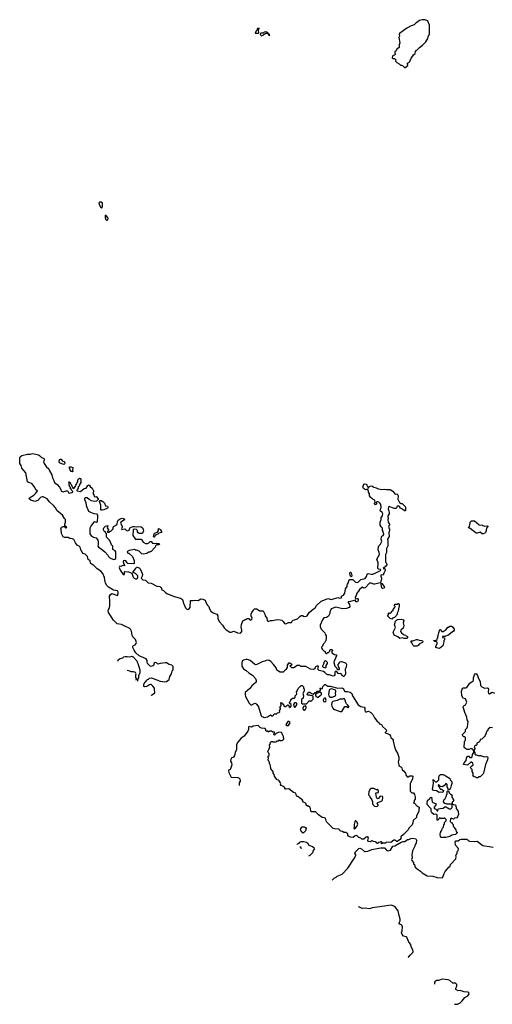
# Model space of a CAD drawing. Extents: x 1862350 to 2057294, y 212041 to 437318.
# Tile 24 of 256: x 1946771 to 1955960, y 223589 to 242734. Entities that reach past the tile are written whole.
import ezdxf

# ---------------------------------------------------------------- set-up
doc = ezdxf.new("R2010")
doc.units = 0

msp = doc.modelspace()

# ---------------------------------------------------------------- linework, layer by layer
at = {"layer": '0CON10XD'}
for points in [[(1951365, 242469), (1951415, 242472), (1951420, 242485), (1951413, 242525), (1951422, 242558), (1951430, 242565), (1951425, 242570), (1951395, 242560), (1951382, 242525), (1951360, 242505), (1951348, 242475), (1951365, 242469)], [(1954252, 241802), (1954265, 241802), (1954320, 241845), (1954320, 241855), (1954310, 241865), (1954312, 241888), (1954322, 241898), (1954338, 241902), (1954358, 241922), (1954380, 241985), (1954410, 242015), (1954431, 242049), (1954460, 242075), (1954464, 242116), (1954485, 242138), (1954495, 242140), (1954544, 242196), (1954603, 242237), (1954669, 242301), (1954708, 242365), (1954712, 242405), (1954738, 242455), (1954742, 242625), (1954708, 242705), (1954685, 242720), (1954645, 242734), (1954595, 242730), (1954544, 242716), (1954515, 242692), (1954477, 242673), (1954440, 242635), (1954385, 242616), (1954295, 242567), (1954157, 242463), (1954152, 242445), (1954158, 242415), (1954140, 242385), (1954160, 242285), (1954148, 242245), (1954150, 242195), (1954105, 242158), (1954089, 242131), (1954065, 242110), (1954062, 242085), (1954070, 242075), (1954070, 242055), (1954058, 242042), (1954035, 242040), (1954020, 242025), (1954012, 241995), (1954025, 241980), (1954058, 241978), (1954082, 241952), (1954080, 241925), (1954103, 241903), (1954150, 241875), (1954175, 241850), (1954195, 241850), (1954215, 241840), (1954252, 241802)], [(1951625, 242420), (1951628, 242445), (1951622, 242455), (1951590, 242485), (1951565, 242497), (1951525, 242488), (1951505, 242470), (1951458, 242472), (1951448, 242462), (1951455, 242440), (1951475, 242420), (1951505, 242432), (1951525, 242452), (1951558, 242472), (1951582, 242472), (1951625, 242420)], [(1948365, 239072), (1948379, 239095), (1948383, 239165), (1948358, 239185), (1948323, 239187), (1948312, 239175), (1948320, 239125), (1948348, 239085), (1948365, 239072)], [(1948475, 238833), (1948488, 238845), (1948490, 238875), (1948468, 238905), (1948435, 238930), (1948430, 238925), (1948432, 238885), (1948442, 238855), (1948457, 238837), (1948475, 238833)], [(1949332, 229593), (1949335, 229597), (1949396, 229644), (1949401, 229665), (1949395, 229690), (1949394, 229734), (1949358, 229778), (1949325, 229807), (1949315, 229810), (1949295, 229803), (1949258, 229775), (1949235, 229766), (1949205, 229760), (1949187, 229767), (1949182, 229808), (1949204, 229856), (1949230, 229875), (1949235, 229890), (1949253, 229907), (1949277, 229913), (1949298, 229932), (1949335, 229940), (1949501, 229871), (1949595, 229858), (1949626, 229864), (1949678, 229905), (1949690, 229965), (1949723, 230015), (1949736, 230064), (1949758, 230095), (1949752, 230155), (1949726, 230186), (1949678, 230198), (1949625, 230229), (1949605, 230231), (1949505, 230219), (1949455, 230204), (1949430, 230230), (1949404, 230236), (1949386, 230225), (1949372, 230175), (1949325, 230160), (1949305, 230162), (1949258, 230215), (1949248, 230245), (1949247, 230275), (1949228, 230305), (1949095, 230368), (1949032, 230422), (1948995, 230478), (1948973, 230525), (1948970, 230555), (1948983, 230567), (1949019, 230581), (1949038, 230605), (1949040, 230625), (1949023, 230685), (1948974, 230734), (1948957, 230765), (1948947, 230845), (1948927, 230885), (1948915, 230896), (1948805, 230951), (1948751, 230971), (1948664, 230984), (1948595, 231056), (1948501, 231205), (1948492, 231248), (1948517, 231305), (1948521, 231335), (1948524, 231425), (1948518, 231525), (1948538, 231555), (1948565, 231577), (1948675, 231540), (1948688, 231575), (1948688, 231605), (1948675, 231630), (1948593, 231643), (1948495, 231699), (1948463, 231733), (1948440, 231780), (1948431, 231805), (1948420, 231885), (1948385, 231965), (1948348, 232008), (1948280, 232055), (1948215, 232124), (1948158, 232155), (1948150, 232165), (1948144, 232214), (1948105, 232238), (1948087, 232295), (1948075, 232312), (1948041, 232341), (1948005, 232354), (1947985, 232378), (1947961, 232425), (1947950, 232475), (1947929, 232495), (1947888, 232518), (1947856, 232565), (1947825, 232626), (1947800, 232640), (1947748, 232648), (1947715, 232663), (1947645, 232663), (1947617, 232677), (1947583, 232743), (1947578, 232825), (1947570, 232845), (1947580, 232855), (1947582, 232868), (1947605, 232870), (1947615, 232880), (1947638, 232878), (1947665, 232852), (1947677, 232853), (1947690, 232865), (1947672, 232872), (1947650, 232895), (1947650, 232925), (1947663, 232965), (1947662, 233015), (1947642, 233035), (1947605, 233102), (1947491, 233191), (1947472, 233235), (1947457, 233255), (1947443, 233275), (1947350, 233360), (1947306, 233415), (1947225, 233456), (1947205, 233457), (1947174, 233446), (1947122, 233385), (1947066, 233364), (1946989, 233389), (1946958, 233415), (1946960, 233435), (1947045, 233487), (1947082, 233525), (1947117, 233575), (1947084, 233594), (1947065, 233638), (1947016, 233706), (1946985, 233724), (1946945, 233732), (1946924, 233745), (1946893, 233925), (1946816, 234016), (1946801, 234065), (1946773, 234105), (1946771, 234215), (1946780, 234235), (1946815, 234259), (1946925, 234288), (1946972, 234288), (1947002, 234295), (1947025, 234298), (1947134, 234274), (1947155, 234262), (1947194, 234224), (1947235, 234208), (1947246, 234196), (1947249, 234175), (1947237, 234135), (1947244, 234105), (1947285, 234043), (1947341, 234001), (1947351, 233961), (1947396, 233885), (1947407, 233825), (1947436, 233775), (1947450, 233735), (1947498, 233698), (1947543, 233643), (1947568, 233598), (1947578, 233565), (1947615, 233553), (1947675, 233572), (1947692, 233572), (1947707, 233567), (1947725, 233530), (1947735, 233528), (1947788, 233542), (1947802, 233555), (1947802, 233562), (1947780, 233585), (1947778, 233598), (1947762, 233612), (1947758, 233638), (1947740, 233655), (1947740, 233675), (1947730, 233685), (1947730, 233735), (1947722, 233748), (1947735, 233750), (1947750, 233735), (1947750, 233725), (1947765, 233710), (1947792, 233652), (1947800, 233645), (1947800, 233635), (1947825, 233620), (1947858, 233662), (1947860, 233685), (1947878, 233702), (1947880, 233725), (1947900, 233745), (1947900, 233785), (1947935, 233820), (1947942, 233812), (1947955, 233810), (1947960, 233805), (1947958, 233735), (1947930, 233685), (1947927, 233663), (1947910, 233645), (1947907, 233623), (1947892, 233608), (1947890, 233595), (1947880, 233585), (1947880, 233575), (1947895, 233570), (1947955, 233560), (1948024, 233616), (1948065, 233628), (1948095, 233680), (1948119, 233689), (1948142, 233655), (1948178, 233628), (1948208, 233575), (1948210, 233565), (1948193, 233525), (1948213, 233493), (1948218, 233465), (1948235, 233454), (1948255, 233462), (1948298, 233415), (1948300, 233405), (1948267, 233373), (1948225, 233368), (1948165, 233380), (1948124, 233404), (1948085, 233440), (1948045, 233437), (1948030, 233425), (1948031, 233405), (1948060, 233345), (1948065, 233290), (1948111, 233181), (1948145, 233157), (1948215, 233133), (1948265, 233128), (1948283, 233103), (1948286, 233075), (1948275, 232970), (1948265, 232960), (1948225, 232968), (1948204, 232956), (1948153, 232887), (1948135, 232845), (1948135, 232734), (1948165, 232694), (1948206, 232674), (1948255, 232657), (1948290, 232615), (1948298, 232595), (1948299, 232525), (1948292, 232495), (1948301, 232481), (1948355, 232446), (1948425, 232385), (1948485, 232325), (1948501, 232295), (1948522, 232272), (1948595, 232240), (1948622, 232245), (1948638, 232255), (1948643, 232275), (1948638, 232315), (1948642, 232385), (1948627, 232407), (1948581, 232435), (1948581, 232495), (1948554, 232525), (1948532, 232595), (1948513, 232623), (1948460, 232675), (1948460, 232735), (1948440, 232755), (1948440, 232775), (1948415, 232792), (1948402, 232812), (1948398, 232835), (1948408, 232855), (1948440, 232885), (1948485, 232900), (1948472, 232855), (1948500, 232815), (1948488, 232792), (1948470, 232775), (1948485, 232760), (1948492, 232768), (1948508, 232772), (1948522, 232788), (1948545, 232790), (1948582, 232825), (1948592, 232845), (1948588, 232865), (1948593, 232877), (1948635, 232900), (1948664, 232926), (1948674, 232976), (1948688, 233005), (1948722, 233028), (1948765, 233043), (1948802, 233028)], [(1947625, 234088), (1947542, 234115), (1947536, 234135), (1947545, 234180), (1947555, 234190), (1947575, 234188), (1947598, 234158), (1947632, 234145), (1947652, 234115), (1947645, 234092), (1947625, 234088)], [(1947795, 233940), (1947788, 233948), (1947775, 233950), (1947750, 233975), (1947750, 233995), (1947740, 234005), (1947742, 234038), (1947765, 234042), (1947806, 234026), (1947800, 233965), (1947810, 233955), (1947795, 233940)], [(1948802, 233028), (1948812, 233015), (1948809, 233011), (1948738, 232965), (1948728, 232945), (1948763, 232883), (1948764, 232865), (1948752, 232835), (1948755, 232821), (1948813, 232833), (1948845, 232804), (1948865, 232798), (1948899, 232811), (1948912, 232845), (1948925, 232858), (1948973, 232877), (1949005, 232880), (1949045, 232872), (1949075, 232878), (1949135, 232870), (1949164, 232844), (1949179, 232795), (1949173, 232775), (1949155, 232752), (1949137, 232743), (1949095, 232743), (1949074, 232754), (1949063, 232775), (1949059, 232805), (1949045, 232823), (1948995, 232830), (1948980, 232815), (1948973, 232705), (1949015, 232638), (1949035, 232628), (1949045, 232632), (1949125, 232632), (1949138, 232625), (1949172, 232572), (1949215, 232550), (1949255, 232548), (1949279, 232561), (1949305, 232588), (1949325, 232590), (1949355, 232558), (1949385, 232550), (1949435, 232558), (1949475, 232548), (1949490, 232535), (1949485, 232522), (1949435, 232523), (1949424, 232516), (1949413, 232505), (1949403, 232475), (1949325, 232393), (1949315, 232388), (1949305, 232390), (1949295, 232380), (1949285, 232380), (1949240, 232355), (1949175, 232342), (1949145, 232348), (1949095, 232397), (1949045, 232417), (1949025, 232418), (1949005, 232430), (1948902, 232415), (1948875, 232400), (1948864, 232385), (1948865, 232372), (1948875, 232363), (1948895, 232360), (1948962, 232295), (1948996, 232216), (1949000, 232175), (1948995, 232160), (1948985, 232152), (1948875, 232163), (1948858, 232175), (1948834, 232214), (1948805, 232219), (1948791, 232209), (1948786, 232194), (1948792, 232162), (1948810, 232125), (1948808, 232115), (1948775, 232123), (1948735, 232102), (1948715, 232110), (1948703, 232085), (1948725, 232028), (1948785, 231947), (1948808, 231945), (1948808, 231995), (1948813, 232007), (1948885, 231999), (1948950, 231970), (1948976, 231895), (1948996, 231875), (1949025, 231859), (1949045, 231859), (1949064, 231875), (1949071, 231895), (1949069, 231919), (1949026, 231966), (1948980, 231985), (1948978, 231995), (1949030, 232060), (1949037, 232075), (1949042, 232088), (1949055, 232091), (1949095, 232076), (1949108, 232065), (1949136, 232015), (1949157, 231945), (1949154, 231915), (1949136, 231875), (1949151, 231855), (1949168, 231845), (1949215, 231836), (1949270, 231785), (1949325, 231776), (1949435, 231719), (1949495, 231711), (1949512, 231702), (1949522, 231692), (1949538, 231648), (1949565, 231636), (1949603, 231595), (1949635, 231576), (1949775, 231516), (1949899, 231489), (1949938, 231458), (1949955, 231392), (1949995, 231295), (1950025, 231266), (1950057, 231273), (1950087, 231305), (1950092, 231438), (1950135, 231438), (1950165, 231447), (1950245, 231442), (1950285, 231472), (1950335, 231467), (1950375, 231448), (1950406, 231375), (1950421, 231351), (1950449, 231325), (1950462, 231282), (1950487, 231235), (1950530, 231200), (1950606, 231176), (1950621, 231145), (1950626, 231085), (1950658, 231025), (1950715, 230960), (1950745, 230912), (1950785, 230872), (1950815, 230848), (1950858, 230828), (1950882, 230828), (1950935, 230842), (1951004, 230814), (1951055, 230808), (1951070, 230815), (1951088, 230835), (1951092, 230865), (1951078, 230925), (1951082, 230975), (1951110, 231045), (1951148, 231062), (1951155, 231070), (1951168, 231072), (1951175, 231080), (1951188, 231082), (1951195, 231090), (1951225, 231090), (1951255, 231060), (1951268, 231062), (1951285, 231080), (1951288, 231095), (1951272, 231145), (1951273, 231175), (1951284, 231206), (1951320, 231255), (1951322, 231268), (1951335, 231278), (1951385, 231280), (1951415, 231250), (1951425, 231250), (1951435, 231240), (1951508, 231238), (1951537, 231177), (1951542, 231145), (1951578, 231095), (1951582, 231055), (1951605, 231032), (1951648, 231052), (1951685, 231052), (1951775, 231072), (1951835, 231068), (1951865, 231060), (1951895, 231030), (1951905, 231010), (1951920, 230995), (1951935, 230990), (1951957, 230993), (1951995, 231010), (1952055, 231010), (1952060, 231035), (1952085, 231060), (1952116, 231064), (1952170, 231085), (1952215, 231132), (1952243, 231147), (1952267, 231147), (1952305, 231130), (1952348, 231135), (1952360, 231145), (1952401, 231209), (1952476, 231274), (1952515, 231299), (1952545, 231342), (1952634, 231426), (1952650, 231435), (1952765, 231477), (1952835, 231460), (1952955, 231496), (1952995, 231488), (1953028, 231492), (1953030, 231525), (1953066, 231544), (1953092, 231585), (1953103, 231667), (1953137, 231713), (1953138, 231742), (1953143, 231757), (1953160, 231775), (1953168, 231822), (1953193, 231847), (1953247, 231847), (1953303, 231795), (1953345, 231794), (1953405, 231846), (1953485, 231870), (1953515, 231907), (1953530, 231950), (1953544, 231966), (1953605, 231950), (1953635, 231950), (1953682, 231972), (1953785, 232022), (1953790, 232035), (1953785, 232042), (1953745, 232050), (1953734, 232065), (1953738, 232175), (1953713, 232245), (1953764, 232335), (1953763, 232375), (1953742, 232425), (1953747, 232485), (1953757, 232505), (1953787, 232535), (1953807, 232575), (1953812, 232595), (1953802, 232625), (1953805, 232680), (1953815, 232692), (1953835, 232702), (1953852, 232725), (1953838, 232785), (1953824, 232805), (1953823, 232845), (1953798, 232875), (1953782, 232905), (1953778, 232935), (1953778, 232962), (1953797, 233015), (1953798, 233055), (1953826, 233084), (1953833, 233125), (1953820, 233150), (1953778, 233185), (1953790, 233235), (1953800, 233245), (1953800, 233275), (1953790, 233285), (1953790, 233305), (1953780, 233325), (1953755, 233350), (1953735, 233360), (1953715, 233360), (1953700, 233345), (1953710, 233335), (1953710, 233315), (1953692, 233302), (1953670, 233325), (1953670, 233335), (1953680, 233345), (1953678, 233388), (1953665, 233400), (1953643, 233403), (1953615, 233430), (1953605, 233430), (1953600, 233445), (1953570, 233475), (1953570, 233515), (1953550, 233545), (1953550, 233575), (1953540, 233585), (1953538, 233598), (1953525, 233610), (1953518, 233602), (1953493, 233593), (1953455, 233618), (1953440, 233645), (1953460, 233705), (1953475, 233710), (1953505, 233700), (1953520, 233685), (1953545, 233630), (1953558, 233632), (1953562, 233648), (1953583, 233667), (1953615, 233670), (1953655, 233642), (1953705, 233632), (1953727, 233617), (1953745, 233612), (1953815, 233600), (1953865, 233608), (1953905, 233597), (1953977, 233597), (1954029, 233569), (1954065, 233512), (1954085, 233508), (1954110, 233515), (1954127, 233475), (1954124, 233414), (1954154, 233344), (1954185, 233328), (1954210, 233325), (1954265, 233268), (1954270, 233255), (1954270, 233185), (1954265, 233182), (1954255, 233182), (1954215, 233218), (1954175, 233238), (1954155, 233270), (1954142, 233272), (1954135, 233280), (1954112, 233278), (1954098, 233242), (1954082, 233228), (1954055, 233230), (1953955, 233268), (1953940, 233255), (1953938, 233215), (1953950, 233185), (1953956, 233145), (1953953, 233125), (1953928, 233085), (1953928, 233065), (1953938, 233045), (1953937, 233025), (1953930, 233015), (1953934, 232964), (1953962, 232925), (1953962, 232908), (1953942, 232885), (1953950, 232875), (1953950, 232845), (1953960, 232835), (1953960, 232805), (1953948, 232755), (1953952, 232685), (1953922, 232635), (1953930, 232585), (1953927, 232505), (1953906, 232455), (1953906, 232374), (1953882, 232335), (1953883, 232185), (1953904, 232164), (1953907, 232135), (1953890, 232110), (1953840, 232065), (1953848, 232062), (1953865, 232060), (1953875, 232050), (1953877, 232025), (1953848, 231975), (1953835, 231936), (1953805, 231939), (1953795, 231933), (1953793, 231915), (1953808, 231875), (1953806, 231856), (1953788, 231792), (1953780, 231785), (1953675, 231759), (1953655, 231760), (1953605, 231779), (1953574, 231776), (1953485, 231690), (1953455, 231682), (1953427, 231697), (1953420, 231695), (1953410, 231680), (1953375, 231656), (1953360, 231620), (1953329, 231585), (1953313, 231535), (1953293, 231505), (1953302, 231472), (1953335, 231480), (1953345, 231480), (1953352, 231472), (1953352, 231442), (1953338, 231415), (1953315, 231412), (1953295, 231450), (1953205, 231419), (1953160, 231415), (1953158, 231405), (1953183, 231365), (1953192, 231325), (1953175, 231302), (1953125, 231283), (1953045, 231281), (1952915, 231311), (1952830, 231280), (1952800, 231215), (1952802, 231185), (1952776, 231134)], [(1948375, 233197), (1948358, 233198), (1948352, 233205), (1948348, 233295), (1948322, 233365), (1948338, 233382), (1948355, 233382), (1948385, 233368), (1948419, 233335), (1948442, 233282), (1948476, 233276), (1948486, 233265), (1948486, 233245), (1948476, 233234), (1948405, 233204), (1948375, 233197)], [(1955785, 232734), (1955765, 232738), (1955725, 232767), (1955665, 232750), (1955645, 232753), (1955585, 232793), (1955531, 232841), (1955500, 232855), (1955505, 232870), (1955517, 232873), (1955520, 232925), (1955530, 232935), (1955530, 232965), (1955542, 232978), (1955555, 232988), (1955615, 232988), (1955705, 232914), (1955765, 232908), (1955805, 232888), (1955865, 232890), (1955870, 232885), (1955870, 232875), (1955844, 232846), (1955840, 232805), (1955825, 232762), (1955815, 232750), (1955785, 232734)], [(1949395, 232670), (1949385, 232670), (1949372, 232685), (1949383, 232737), (1949395, 232750), (1949448, 232772), (1949467, 232803), (1949472, 232838), (1949490, 232835), (1949512, 232815), (1949528, 232785), (1949527, 232763), (1949475, 232750), (1949457, 232733), (1949425, 232720), (1949400, 232695), (1949395, 232670)], [(1953215, 231902), (1953201, 231911), (1953194, 231935), (1953188, 231975), (1953195, 231990), (1953205, 231990), (1953215, 231980), (1953232, 231925), (1953230, 231915), (1953215, 231902)], [(1953826, 231676), (1953813, 231685), (1953797, 231755), (1953802, 231778), (1953815, 231772), (1953860, 231715), (1953862, 231695), (1953855, 231681), (1953826, 231676)], [(1954005, 231080), (1953975, 231090), (1953930, 231135), (1953930, 231155), (1953940, 231165), (1953940, 231195), (1953955, 231200), (1953965, 231190), (1953978, 231192), (1954000, 231215), (1954000, 231225), (1954030, 231255), (1954030, 231265), (1954060, 231295), (1954060, 231305), (1954070, 231315), (1954070, 231325), (1954060, 231335), (1954062, 231368), (1954115, 231370), (1954125, 231380), (1954135, 231380), (1954147, 231367), (1954152, 231335), (1954133, 231277), (1954127, 231233), (1954110, 231195), (1954110, 231175), (1954102, 231168), (1954098, 231152), (1954058, 231112), (1954022, 231098), (1954005, 231080)], [(1952776, 231134), (1952739, 231111), (1952682, 231105), (1952658, 231065), (1952615, 230960), (1952614, 230935), (1952633, 230883), (1952707, 230815), (1952712, 230785), (1952728, 230755), (1952730, 230715), (1952722, 230658), (1952710, 230645), (1952700, 230615), (1952672, 230595), (1952657, 230553), (1952640, 230535), (1952640, 230515), (1952650, 230505), (1952650, 230495), (1952682, 230462), (1952698, 230458), (1952708, 230448), (1952712, 230432), (1952735, 230410), (1952745, 230410), (1952762, 230428), (1952775, 230430), (1952788, 230442), (1952800, 230455), (1952803, 230477), (1952815, 230490), (1952845, 230490), (1952850, 230475), (1952838, 230445), (1952842, 230425), (1952895, 230393), (1952930, 230385), (1952930, 230365), (1952918, 230345), (1952912, 230315), (1952883, 230267), (1952880, 230235), (1952900, 230165), (1952938, 230128), (1952940, 230115), (1952952, 230102), (1952985, 230100), (1952990, 230105), (1952990, 230125), (1952968, 230148), (1952960, 230195), (1953005, 230247), (1953025, 230253), (1953085, 230236), (1953110, 230220), (1953124, 230194), (1953118, 230145), (1953102, 230105), (1953106, 230014), (1953095, 229980), (1953075, 229960), (1953065, 229960), (1953050, 229975), (1953050, 229985), (1953015, 230020), (1952985, 230012), (1952965, 230020), (1952935, 230060), (1952915, 230060), (1952900, 230045), (1952896, 229994), (1952887, 229973), (1952865, 229968), (1952828, 229982), (1952796, 229996), (1952757, 229997), (1952735, 230008), (1952705, 230042), (1952675, 230062), (1952595, 230080), (1952570, 230105), (1952580, 230155), (1952565, 230170), (1952525, 230148), (1952510, 230125), (1952510, 230115), (1952485, 230100), (1952425, 230108), (1952335, 230158), (1952235, 230160), (1952215, 230180), (1952165, 230180), (1952115, 230140), (1952102, 230138), (1952095, 230130), (1952065, 230130), (1952032, 230162), (1952030, 230175), (1952058, 230182), (1952068, 230198), (1952052, 230202), (1952025, 230220), (1951995, 230220), (1951972, 230185), (1951970, 230135), (1951943, 230097), (1951895, 230050), (1951835, 230048), (1951770, 230085), (1951755, 230130), (1951708, 230195), (1951655, 230252), (1951622, 230272), (1951605, 230278), (1951565, 230272), (1951535, 230258), (1951485, 230248), (1951382, 230198), (1951355, 230192), (1951335, 230200), (1951250, 230275), (1951203, 230293), (1951177, 230293), (1951125, 230282), (1951098, 230265), (1951088, 230225), (1951090, 230165), (1951124, 230114), (1951160, 230085), (1951175, 230080), (1951230, 230025), (1951296, 229986), (1951356, 229926), (1951372, 229885), (1951370, 229855), (1951322, 229812), (1951285, 229782), (1951248, 229732), (1951158, 229655), (1951153, 229615), (1951164, 229575), (1951233, 229445), (1951265, 229410), (1951285, 229410), (1951345, 229442), (1951365, 229438), (1951385, 229418), (1951413, 229375), (1951469, 229199), (1951480, 229185), (1951505, 229180), (1951525, 229168), (1951592, 229178), (1951645, 229218), (1951675, 229200), (1951695, 229200), (1951708, 229212), (1951710, 229225), (1951722, 229238), (1951745, 229240), (1951755, 229230), (1951782, 229258), (1951818, 229262), (1951830, 229275), (1951820, 229305), (1951840, 229325), (1951840, 229345), (1951830, 229355), (1951850, 229385), (1951852, 229405), (1951850, 229435), (1951840, 229445), (1951855, 229460), (1951868, 229448), (1951872, 229432), (1951885, 229430), (1951910, 229405), (1951910, 229395), (1951922, 229382), (1951945, 229380), (1951955, 229390), (1951968, 229392), (1951985, 229410), (1951995, 229410), (1952012, 229372), (1952028, 229362), (1952050, 229385), (1952047, 229417), (1952020, 229445), (1952020, 229455), (1952030, 229465), (1952030, 229485), (1952040, 229495), (1952040, 229515), (1952075, 229540), (1952115, 229540), (1952130, 229555), (1952130, 229585), (1952155, 229610), (1952160, 229625), (1952150, 229665), (1952167, 229683), (1952185, 229730), (1952243, 229787), (1952265, 229790), (1952290, 229765), (1952290, 229735), (1952300, 229725), (1952300, 229675), (1952277, 229633), (1952288, 229585), (1952282, 229555), (1952280, 229545), (1952250, 229515), (1952250, 229445), (1952265, 229430), (1952345, 229430), (1952402, 229488), (1952415, 229490), (1952425, 229480), (1952432, 229488), (1952445, 229490), (1952480, 229525), (1952480, 229575), (1952457, 229587), (1952418, 229592), (1952405, 229600), (1952372, 229602), (1952360, 229615), (1952372, 229648), (1952388, 229652), (1952395, 229660), (1952415, 229660), (1952443, 229633), (1952475, 229622), (1952515, 229650), (1952528, 229652), (1952555, 229680), (1952595, 229680), (1952620, 229695), (1952620, 229715), (1952610, 229725), (1952612, 229738), (1952625, 229740), (1952635, 229730), (1952658, 229732), (1952662, 229768), (1952705, 229810), (1952718, 229808), (1952735, 229790), (1952745, 229790), (1952765, 229772), (1952805, 229778), (1952955, 229738), (1953035, 229742), (1953059, 229729), (1953094, 229674), (1953145, 229670), (1953195, 229656), (1953230, 229635), (1953244, 229584), (1953350, 229415), (1953405, 229382), (1953468, 229365), (1953480, 229345), (1953480, 229305), (1953495, 229279), (1953515, 229276), (1953555, 229292), (1953597, 229265), (1953638, 229225), (1953669, 229159), (1953714, 229104), (1953762, 229065), (1953770, 229045), (1953805, 229030), (1953815, 229020), (1953825, 228990), (1953885, 228942), (1953902, 228922), (1953898, 228895), (1953880, 228875), (1953880, 228865), (1953935, 228851), (1953962, 228835), (1953982, 228805), (1953989, 228779), (1954032, 228735), (1954034, 228705), (1954059, 228595), (1954083, 228525), (1954118, 228475), (1954132, 228435), (1954140, 228395), (1954140, 228335), (1954133, 228327), (1954130, 228295), (1954142, 228245), (1954140, 228225), (1954180, 228205), (1954198, 228185), (1954205, 228150), (1954235, 228128), (1954272, 228085), (1954288, 228038), (1954305, 228010), (1954325, 228010), (1954355, 228030), (1954402, 228032), (1954412, 228022), (1954407, 227975), (1954362, 227878), (1954366, 227736), (1954395, 227700), (1954425, 227700), (1954449, 227669), (1954460, 227615), (1954460, 227575), (1954440, 227555), (1954440, 227525), (1954430, 227515), (1954432, 227502), (1954448, 227498), (1954500, 227445), (1954540, 227425), (1954540, 227405), (1954530, 227385), (1954530, 227335), (1954488, 227255), (1954485, 227220), (1954420, 227165), (1954418, 227115), (1954405, 227080), (1954340, 227015), (1954325, 226980), (1954260, 226915), (1954256, 226904), (1954235, 226888), (1954180, 226845), (1954180, 226815), (1954170, 226795), (1954155, 226790), (1954115, 226758), (1954105, 226758), (1954065, 226782), (1954047, 226783), (1953985, 226733), (1953905, 226740), (1953885, 226720), (1953820, 226720), (1953815, 226710), (1953800, 226715), (1953820, 226720), (1953820, 226735), (1953805, 226750), (1953785, 226750), (1953778, 226742), (1953755, 226738), (1953725, 226718), (1953715, 226722), (1953705, 226742), (1953691, 226751), (1953653, 226753), (1953625, 226770), (1953612, 226768), (1953592, 226748), (1953555, 226753), (1953538, 226775), (1953550, 226825), (1953543, 226843), (1953536, 226846), (1953510, 226840), (1953465, 226800), (1953425, 226800), (1953405, 226820), (1953362, 226832), (1953325, 226870), (1953292, 226868), (1953255, 226830), (1953205, 226842), (1953165, 226860), (1953150, 226875), (1953150, 226905), (1953115, 226930), (1953075, 226930), (1953047, 226947), (1953013, 226953), (1953000, 226965), (1952998, 226978), (1952977, 226997), (1952895, 226998), (1952869, 227009), (1952824, 227044), (1952795, 227082), (1952741, 227131), (1952728, 227155), (1952715, 227208), (1952696, 227216), (1952653, 227223), (1952581, 227271), (1952536, 227316), (1952515, 227330), (1952442, 227332), (1952433, 227343), (1952426, 227396), (1952413, 227423), (1952385, 227440), (1952365, 227440), (1952343, 227463), (1952340, 227485), (1952320, 227505), (1952291, 227521), (1952270, 227555), (1952270, 227565), (1952237, 227587)], [(1954295, 230702), (1954245, 230702), (1954215, 230712), (1954165, 230702), (1954125, 230732), (1954052, 230765), (1954033, 230825), (1954080, 230915), (1954060, 230965), (1954078, 231042), (1954095, 231060), (1954105, 231060), (1954118, 231072), (1954196, 231076), (1954228, 231065), (1954238, 231045), (1954228, 231005), (1954240, 230955), (1954228, 230905), (1954184, 230866), (1954177, 230837), (1954194, 230814), (1954225, 230787), (1954245, 230773), (1954278, 230768), (1954282, 230752), (1954298, 230748), (1954308, 230738), (1954310, 230715), (1954295, 230702)], [(1954935, 230510), (1954903, 230513), (1954865, 230530), (1954862, 230545), (1954888, 230605), (1954887, 230627), (1954875, 230640), (1954843, 230643), (1954820, 230655), (1954825, 230660), (1954865, 230660), (1954888, 230682), (1954890, 230705), (1954900, 230715), (1954900, 230735), (1954910, 230755), (1954910, 230775), (1954917, 230783), (1954920, 230815), (1954940, 230875), (1954948, 230878), (1954978, 230838), (1955004, 230836), (1955060, 230880), (1955095, 230920), (1955108, 230922), (1955135, 230940), (1955165, 230940), (1955185, 230932), (1955221, 230885), (1955220, 230865), (1955208, 230842), (1955095, 230760), (1955052, 230748), (1955045, 230740), (1954992, 230738), (1954992, 230722), (1955028, 230718), (1955028, 230675), (1955020, 230665), (1955018, 230635), (1954995, 230560), (1954935, 230510)], [(1954435, 230550), (1954420, 230565), (1954397, 230617), (1954380, 230635), (1954382, 230658), (1954415, 230658), (1954485, 230682), (1954505, 230682), (1954535, 230668), (1954585, 230662), (1954600, 230655), (1954610, 230645), (1954610, 230635), (1954600, 230625), (1954545, 230600), (1954516, 230564), (1954495, 230552), (1954435, 230550)], [(1948681, 230260), (1948690, 230295), (1948722, 230315), (1948775, 230329), (1948798, 230345), (1948825, 230352), (1948864, 230354), (1948914, 230344), (1948955, 230356), (1948975, 230343), (1949049, 230265), (1949084, 230175), (1949105, 230090), (1949106, 230034), (1949078, 229975), (1949082, 229935), (1949060, 229905), (1949062, 229870)], [(1952715, 230130), (1952730, 230145), (1952732, 230175), (1952758, 230215), (1952758, 230235), (1952725, 230268), (1952715, 230270), (1952697, 230263), (1952689, 230251), (1952681, 230205), (1952660, 230165), (1952660, 230155), (1952673, 230143), (1952715, 230130)], [(1949032, 229901), (1949040, 229905), (1949040, 229925), (1949032, 229935), (1949031, 229995), (1949036, 230015), (1949020, 230040), (1948985, 230054), (1948941, 230051), (1948915, 230067), (1948860, 230077)], [(1955965, 228968), (1955918, 228972), (1955881, 228939), (1955870, 228925), (1955870, 228915), (1955853, 228897), (1955822, 228818), (1955803, 228787), (1955757, 228743), (1955722, 228738), (1955720, 228705), (1955700, 228685), (1955660, 228665), (1955660, 228635), (1955645, 228620), (1955625, 228620), (1955613, 228607), (1955610, 228585), (1955620, 228575), (1955620, 228555), (1955610, 228535), (1955610, 228505), (1955620, 228495), (1955620, 228455), (1955635, 228440), (1955655, 228440), (1955695, 228420), (1955705, 228420), (1955715, 228430), (1955735, 228430), (1955743, 228423), (1955815, 228402), (1955845, 228408), (1955865, 228398), (1955872, 228385), (1955868, 228345), (1955828, 228252), (1955792, 228085), (1955785, 228070), (1955725, 228010), (1955705, 228010), (1955675, 227990), (1955655, 227990), (1955638, 228008), (1955605, 228010), (1955582, 228032), (1955590, 228045), (1955590, 228085), (1955570, 228115), (1955570, 228155), (1955530, 228195), (1955562, 228228), (1955580, 228235), (1955588, 228255), (1955580, 228275), (1955558, 228298), (1955545, 228300), (1955475, 228240), (1955400, 228255), (1955410, 228285), (1955452, 228328), (1955458, 228375), (1955470, 228405), (1955485, 228413), (1955503, 228413), (1955525, 228390), (1955555, 228390), (1955567, 228403), (1955578, 228445), (1955600, 228485), (1955600, 228515), (1955590, 228535), (1955567, 228557), (1955535, 228557), (1955505, 228544), (1955474, 228544), (1955444, 228554), (1955410, 228585), (1955420, 228695), (1955425, 228710), (1955440, 228725), (1955440, 228775), (1955425, 228790), (1955405, 228790), (1955395, 228800), (1955385, 228800), (1955380, 228835), (1955440, 228895), (1955442, 228935), (1955470, 228965), (1955476, 228984), (1955492, 229085), (1955473, 229123), (1955462, 229175), (1955424, 229264), (1955416, 229306), (1955400, 229345), (1955392, 229365), (1955400, 229385), (1955415, 229400), (1955439, 229411), (1955462, 229465), (1955436, 229526), (1955394, 229544), (1955370, 229585), (1955362, 229675), (1955375, 229720), (1955385, 229738), (1955400, 229745), (1955445, 229744), (1955465, 229751), (1955525, 229834), (1955589, 229881), (1955597, 229895), (1955593, 229935), (1955613, 229995), (1955625, 230013), (1955645, 230022), (1955662, 230005), (1955675, 229980), (1955683, 229945), (1955727, 229857), (1955728, 229795), (1955732, 229785), (1955759, 229759), (1955805, 229738), (1955865, 229742), (1955878, 229735), (1955887, 229715), (1955878, 229665), (1955885, 229631), (1955906, 229624), (1955955, 229658), (1956005, 229642)], [(1952575, 229560), (1952610, 229595), (1952625, 229600), (1952640, 229615), (1952638, 229638), (1952605, 229660), (1952592, 229658), (1952565, 229640), (1952542, 229638), (1952520, 229615), (1952520, 229595), (1952528, 229588), (1952532, 229572), (1952548, 229568), (1952555, 229560), (1952575, 229560)], [(1952815, 229560), (1952845, 229564), (1952895, 229582), (1952914, 229596), (1952919, 229605), (1952914, 229635), (1952917, 229677), (1952909, 229699), (1952855, 229719), (1952825, 229722), (1952805, 229714), (1952791, 229695), (1952774, 229614), (1952780, 229590), (1952804, 229564), (1952815, 229560)], [(1952125, 229370), (1952160, 229415), (1952160, 229435), (1952145, 229450), (1952112, 229448), (1952093, 229417), (1952100, 229385), (1952115, 229370), (1952125, 229370)], [(1952305, 229310), (1952325, 229328), (1952341, 229355), (1952340, 229375), (1952325, 229390), (1952291, 229379), (1952273, 229347), (1952282, 229312), (1952305, 229310)], [(1952705, 229473), (1952725, 229482), (1952730, 229495), (1952715, 229540), (1952695, 229540), (1952680, 229525), (1952672, 229505), (1952677, 229477), (1952705, 229473)], [(1953005, 229281), (1953035, 229283), (1953095, 229380), (1953125, 229380), (1953155, 229360), (1953170, 229365), (1953168, 229388), (1953152, 229392), (1953148, 229408), (1953122, 229432), (1953120, 229445), (1953110, 229455), (1953100, 229505), (1953090, 229515), (1953088, 229528), (1953075, 229540), (1953065, 229520), (1952997, 229523), (1952945, 229498), (1952860, 229475), (1952842, 229455), (1952833, 229415), (1952840, 229385), (1952860, 229345), (1952875, 229330), (1953005, 229281)], [(1952237, 227587), (1952211, 227601), (1952185, 227630), (1952165, 227630), (1952150, 227645), (1952143, 227693), (1952095, 227708), (1952007, 227777), (1951955, 227770), (1951940, 227775), (1951920, 227805), (1951885, 227830), (1951855, 227842), (1951843, 227863), (1951848, 227875), (1951840, 227895), (1951818, 227935), (1951805, 227948), (1951780, 227955), (1951752, 227985), (1951728, 228025), (1951720, 228055), (1951698, 228085), (1951697, 228117), (1951653, 228165), (1951648, 228225), (1951640, 228255), (1951630, 228265), (1951630, 228295), (1951615, 228310), (1951602, 228345), (1951608, 228375), (1951600, 228395), (1951600, 228415), (1951620, 228425), (1951620, 228465), (1951600, 228485), (1951598, 228505), (1951618, 228545), (1951620, 228565), (1951637, 228583), (1951630, 228635), (1951650, 228655), (1951642, 228675), (1951648, 228685), (1951665, 228700), (1951685, 228700), (1951695, 228692), (1951755, 228690), (1951775, 228710), (1951808, 228712), (1951825, 228730), (1951835, 228720), (1951875, 228720), (1951885, 228730), (1951895, 228730), (1951910, 228745), (1951910, 228755), (1951900, 228775), (1951900, 228805), (1951890, 228815), (1951870, 228865), (1951855, 228878), (1951795, 228872), (1951760, 228855), (1951725, 228820), (1951710, 228835), (1951712, 228848), (1951730, 228865), (1951725, 228880), (1951695, 228880), (1951665, 228900), (1951633, 228897), (1951605, 228880), (1951598, 228898), (1951585, 228900), (1951575, 228892), (1951560, 228905), (1951560, 228935), (1951545, 228950), (1951475, 228956), (1951445, 228973), (1951405, 229009), (1951310, 229000), (1951275, 228981), (1951230, 228990), (1951221, 228975), (1951223, 228935), (1951208, 228902), (1951136, 228804), (1951076, 228765), (1951005, 228683), (1950987, 228635), (1950986, 228545), (1950958, 228485), (1950945, 228425), (1950925, 228392), (1950884, 228375), (1950872, 228315), (1950891, 228285), (1950895, 228246), (1950872, 228168), (1950864, 228156), (1950834, 228145), (1950829, 228135), (1950835, 228094), (1950885, 228007), (1951015, 227998), (1951038, 227988), (1951052, 227972), (1951058, 227925), (1951038, 227895), (1951036, 227845)], [(1951995, 229013), (1952019, 229041), (1952028, 229065), (1952026, 229076), (1952005, 229089), (1951984, 229086), (1951948, 229025), (1951963, 229013), (1951995, 229013)], [(1954925, 227708), (1954875, 227739), (1954815, 227748), (1954800, 227775), (1954818, 227885), (1954812, 227958), (1954858, 227918), (1954875, 227918), (1954895, 227928), (1954918, 227955), (1954918, 228002), (1954928, 228032), (1954955, 228060), (1955007, 228057), (1955045, 228040), (1955060, 228025), (1955130, 227985), (1955137, 227977), (1955140, 227955), (1955160, 227935), (1955160, 227925), (1955175, 227910), (1955180, 227895), (1955158, 227845), (1955150, 227795), (1955142, 227788), (1955140, 227775), (1955115, 227760), (1955100, 227765), (1955100, 227785), (1955080, 227815), (1955080, 227865), (1955067, 227877), (1955055, 227880), (1955025, 227840), (1955015, 227840), (1954985, 227820), (1954952, 227822), (1954918, 227858), (1954912, 227858), (1954910, 227835), (1954928, 227818), (1954940, 227785), (1954955, 227770), (1954975, 227770), (1955010, 227745), (1954995, 227710), (1954945, 227712), (1954925, 227708)], [(1953705, 227436), (1953725, 227441), (1953739, 227455), (1953739, 227465), (1953720, 227495), (1953730, 227505), (1953828, 227552), (1953832, 227615), (1953827, 227627), (1953795, 227637), (1953775, 227628), (1953745, 227588), (1953725, 227583), (1953714, 227595), (1953708, 227615), (1953693, 227697), (1953705, 227708), (1953735, 227702), (1953745, 227710), (1953748, 227735), (1953740, 227755), (1953725, 227770), (1953718, 227762), (1953708, 227762), (1953655, 227788), (1953605, 227788), (1953588, 227775), (1953558, 227725), (1953553, 227665), (1953574, 227644), (1953588, 227608), (1953618, 227565), (1953632, 227525), (1953629, 227495), (1953635, 227477), (1953670, 227440), (1953705, 227436)], [(1954965, 226830), (1954952, 226845), (1954948, 226895), (1954953, 226927), (1954960, 226935), (1954960, 226955), (1954970, 226965), (1954990, 227015), (1955010, 227035), (1955010, 227055), (1955017, 227063), (1955020, 227085), (1955030, 227095), (1955030, 227125), (1955060, 227155), (1955060, 227185), (1955035, 227210), (1955022, 227208), (1955015, 227200), (1954955, 227200), (1954945, 227210), (1954925, 227210), (1954918, 227192), (1954898, 227172), (1954885, 227170), (1954890, 227275), (1954865, 227288), (1954825, 227282), (1954784, 227315), (1954772, 227335), (1954771, 227391), (1954745, 227413), (1954696, 227476), (1954692, 227505), (1954701, 227555), (1954746, 227594), (1954755, 227610), (1954778, 227618), (1954792, 227525), (1954805, 227513), (1954858, 227495), (1954870, 227475), (1954830, 227425), (1954830, 227395), (1954858, 227388), (1954878, 227368), (1954885, 227350), (1954898, 227352), (1954900, 227375), (1954912, 227388), (1954945, 227398), (1955005, 227402), (1955035, 227430), (1955065, 227430), (1955085, 227410), (1955095, 227410), (1955115, 227392), (1955145, 227392), (1955165, 227400), (1955180, 227415), (1955180, 227465), (1955168, 227478), (1955075, 227480), (1955065, 227490), (1955040, 227495), (1955013, 227525), (1955018, 227562), (1955035, 227580), (1955070, 227645), (1955070, 227665), (1955080, 227675), (1955080, 227725), (1955095, 227740), (1955108, 227738), (1955122, 227702), (1955152, 227672), (1955165, 227670), (1955178, 227658), (1955170, 227645), (1955170, 227615), (1955188, 227598), (1955190, 227585), (1955210, 227555), (1955202, 227548), (1955200, 227535), (1955182, 227518), (1955180, 227495), (1955202, 227472), (1955235, 227470), (1955248, 227458), (1955250, 227435), (1955260, 227425), (1955260, 227395), (1955297, 227347), (1955300, 227275), (1955293, 227267), (1955290, 227245), (1955272, 227218), (1955225, 227210), (1955205, 227190), (1955162, 227208), (1955150, 227195), (1955140, 227145), (1955162, 227122), (1955178, 227118), (1955180, 227105), (1955198, 227088), (1955200, 227055), (1955220, 227035), (1955220, 227025), (1955250, 226985), (1955260, 226945), (1955278, 226938), (1955278, 226922), (1955245, 226890), (1955203, 226887), (1955175, 226878), (1955135, 226852), (1955055, 226833), (1954965, 226830)], [(1953285, 227000), (1953325, 227047), (1953344, 227095), (1953335, 227130), (1953315, 227152), (1953303, 227157), (1953294, 227156), (1953285, 227140), (1953273, 227085), (1953277, 227043), (1953270, 227005), (1953285, 227000)], [(1952285, 226919), (1952256, 226935), (1952233, 226985), (1952238, 227005), (1952265, 227042), (1952305, 227040), (1952326, 227026), (1952340, 227005), (1952328, 226965), (1952285, 226919)], [(1952165, 226697), (1952175, 226710), (1952195, 226713), (1952205, 226720), (1952217, 226743), (1952245, 226756), (1952286, 226756), (1952345, 226742), (1952365, 226728), (1952395, 226682), (1952465, 226660), (1952487, 226637), (1952497, 226605), (1952478, 226582), (1952463, 226537), (1952410, 226485), (1952386, 226472)], [(1952846, 226005), (1952860, 226015), (1952885, 226042), (1952926, 226064), (1952946, 226084), (1953038, 226122), (1953148, 226235), (1953276, 226424), (1953305, 226480), (1953307, 226497), (1953290, 226525), (1953295, 226550), (1953368, 226622), (1953385, 226628), (1953420, 226615), (1953475, 226560), (1953485, 226558), (1953540, 226565), (1953615, 226598), (1953752, 226628), (1953795, 226630), (1953865, 226630), (1953910, 226580), (1953935, 226571), (1953983, 226585), (1954028, 226662), (1954068, 226672), (1954185, 226742), (1954225, 226758), (1954262, 226758), (1954314, 226796), (1954336, 226794), (1954375, 226814), (1954415, 226822), (1954475, 226810), (1954487, 226783), (1954478, 226725), (1954458, 226695), (1954456, 226664), (1954408, 226575), (1954398, 226495), (1954402, 226435), (1954392, 226405), (1954398, 226385), (1954427, 226347), (1954430, 226315), (1954450, 226305), (1954452, 226275), (1954462, 226255), (1954524, 226204), (1954565, 226180), (1954595, 226148), (1954695, 226088), (1954805, 226078), (1954885, 226052), (1954985, 226050), (1954997, 226063), (1955022, 226135), (1955045, 226170), (1955114, 226256), (1955140, 226275), (1955150, 226305), (1955250, 226415), (1955260, 226455), (1955252, 226485), (1955278, 226525), (1955278, 226548), (1955270, 226555), (1955297, 226583), (1955300, 226605), (1955296, 226626), (1955244, 226684), (1955240, 226755), (1955252, 226768), (1955295, 226770), (1955328, 226792), (1955355, 226798), (1955465, 226798), (1955485, 226790), (1955490, 226775), (1955515, 226760), (1955615, 226758), (1955665, 226762), (1955775, 226680), (1955935, 226650), (1955975, 226642)], [(1952249, 226611), (1952251, 226615), (1952235, 226644), (1952225, 226647), (1952218, 226643)], [(1954321, 224506), (1954336, 224514), (1954366, 224544), (1954413, 224595), (1954423, 224615), (1954418, 224648), (1954380, 224705), (1954378, 224755), (1954338, 224795), (1954297, 224895), (1954285, 224903), (1954235, 224917), (1954206, 224945), (1954196, 224985), (1954209, 225015), (1954214, 225095), (1954204, 225125), (1954160, 225150), (1954152, 225165), (1954154, 225185), (1954169, 225215), (1954171, 225245), (1954146, 225315), (1954129, 225405), (1954065, 225493), (1954015, 225511), (1953994, 225514), (1953775, 225486), (1953627, 225463), (1953595, 225450), (1953565, 225447), (1953495, 225456), (1953430, 225455), (1953375, 225479), (1953360, 225482)], [(1955224, 223589), (1955285, 223594), (1955332, 223615), (1955377, 223655), (1955428, 223722), (1955484, 223756), (1955510, 223795), (1955502, 223815), (1955485, 223824), (1955410, 223830), (1955335, 223859), (1955294, 223854), (1955253, 223875), (1955248, 223905), (1955268, 223945), (1955268, 223975), (1955260, 223990), (1955245, 224000), (1955193, 224003), (1955133, 224053), (1955100, 224065), (1954986, 224076), (1954915, 224052), (1954875, 224054), (1954844, 224026), (1954837, 224005), (1954839, 223980)]]:
    msp.add_lwpolyline(points, dxfattribs=at)

doc.saveas('drawing.dxf')
